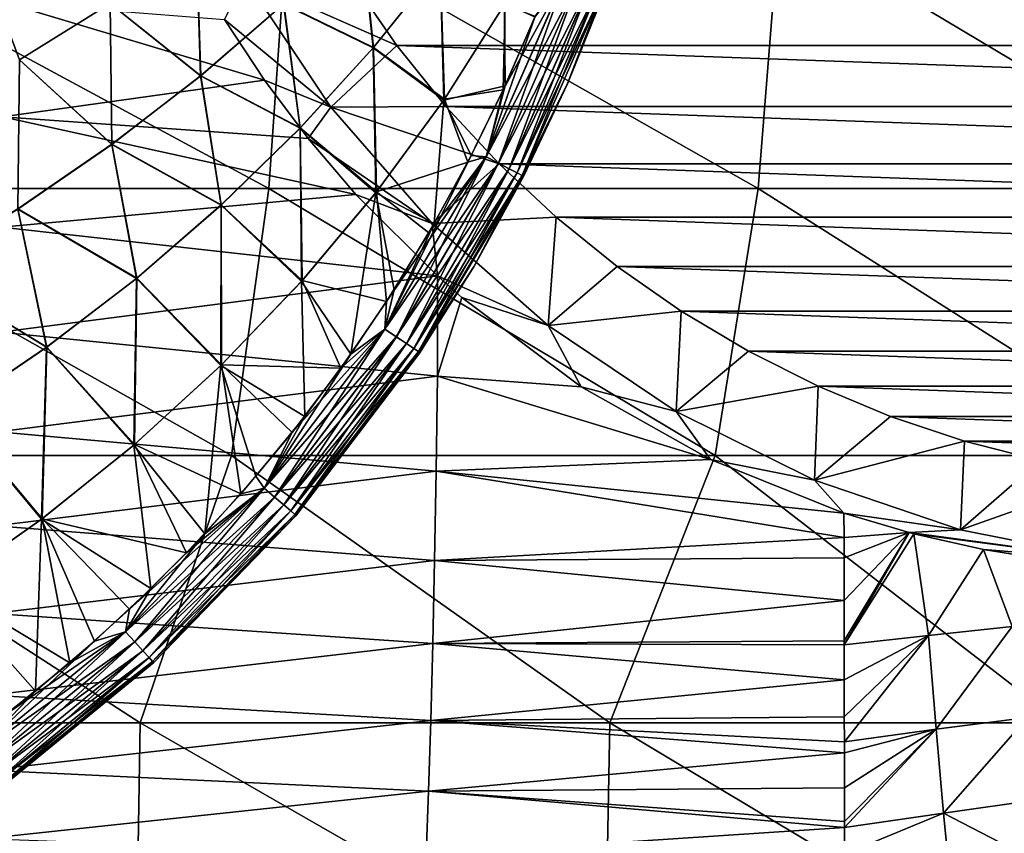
# Model space of a CAD drawing. Header units: metres. Extents: x -59 to 113, y -107 to 107.
# Tile 167 of 192: x 71.78 to 83.44, y -17.12 to -7.49. Entities that reach past the tile are written whole.
import ezdxf

# ---------------------------------------------------------------- set-up
doc = ezdxf.new("R2010")
doc.units = ezdxf.units.M
doc.layers.add('solid_20_382_333_XXX', color=7, linetype='CONTINUOUS')

msp = doc.modelspace()

# ---------------------------------------------------------------- linework, layer by layer
at = {"layer": 'solid_20_382_333_XXX'}
for points in [[(68.687569, -9.482674, -24.160223), (74.733292, -9.482674, -24.412518), (68.873177, -6.320729, -24.160763)], [(74.733292, -9.482674, -24.412518), (74.955513, -6.320729, -24.413784), (68.873177, -6.320729, -24.160763)], [(74.733292, -9.482674, -24.412518), (80.525581, -9.482674, -24.69589), (74.955513, -6.320729, -24.413784)], [(80.525581, -9.482674, -24.69589), (80.781403, -6.320729, -24.698093), (74.955513, -6.320729, -24.413784)], [(80.525581, -9.482674, -24.69589), (86.083389, -9.482674, -25.011505), (80.781403, -6.320729, -24.698093)], [(86.083389, -9.482674, -25.011505), (86.370224, -6.320729, -25.014845), (80.781403, -6.320729, -24.698093)], [(74.909424, -7.301476, 27.856455), (75.823715, -6.416207, 27.882971), (75.96917, -7.817601, 27.916023)], [(75.97197, -7.814328, 31.155622), (75.825951, -6.413921, 31.188675), (74.911667, -7.29942, 31.215193)], [(75.823715, -6.416207, 27.882971), (76.76162, -6.831268, 27.934629), (75.96917, -7.817601, 27.916023)], [(75.97197, -7.814328, 31.155622), (76.764336, -6.827661, 31.137014), (75.825951, -6.413921, 31.188675)], [(71.780472, -7.962144, 31.340065), (72.856293, -7.295902, 31.307451), (71.270004, -6.589629, 31.388754)], [(71.270691, -6.589292, 27.68298), (72.856178, -7.295979, 27.764256), (71.780357, -7.96221, 27.731642)], [(72.856178, -7.295979, 27.764256), (73.877373, -6.595257, 27.796593), (73.925209, -8.152192, 27.82935)], [(73.927452, -8.150366, 31.242302), (73.877495, -6.595169, 31.275114), (72.856293, -7.295902, 31.307451)], [(73.877373, -6.595257, 27.796593), (74.909424, -7.301476, 27.856455), (73.925209, -8.152192, 27.82935)], [(73.927452, -8.150366, 31.242302), (74.911667, -7.29942, 31.215193), (73.877495, -6.595169, 31.275114)], [(75.96917, -7.817601, 27.916023), (76.76162, -6.831268, 27.934629), (76.803993, -8.438964, 27.968983)], [(75.97197, -7.814328, 31.155622), (76.811722, -8.427631, 31.102612), (76.764336, -6.827661, 31.137014)], [(76.76162, -6.831268, 27.934629), (77.523834, -7.304805, 27.980171), (76.803993, -8.438964, 27.968983)], [(76.764336, -6.827661, 31.137014), (76.811722, -8.427631, 31.102612), (77.531174, -7.29232, 31.091421)], [(77.306084, -9.109831, 31.043098), (78.255905, -6.945954, 31.042444), (77.509148, -8.317112, 31.071463)], [(78.409042, -7.002637, 30.969713), (78.255905, -6.945954, 31.042444), (77.306084, -9.109831, 31.043098)], [(77.886253, -7.446029, 28.000595), (78.256508, -6.946245, 28.029467), (77.306633, -9.110206, 28.028814)], [(77.451828, -9.184613, 28.101948), (77.306633, -9.110206, 28.028814), (78.256508, -6.946245, 28.029467)], [(77.451828, -9.184613, 28.101948), (78.256508, -6.946245, 28.029467), (78.409599, -7.002914, 28.102379)], [(78.255905, -6.945954, 31.042444), (77.882561, -7.455175, 31.071117), (77.509148, -8.317112, 31.071463)], [(74.452606, -7.000042, -54.263687), (75.466141, -8.522687, -54.175014), (74.20916, -7.484571, -48.119694)], [(76.250565, -7.790666, -55.110207), (75.466141, -8.522687, -54.175014), (74.452606, -7.000042, -54.263687)], [(75.723274, -7.028327, -55.156338), (76.250565, -7.790666, -55.110207), (74.452606, -7.000042, -54.263687)], [(75.723274, -7.028327, -55.156338), (97.512611, -7.02837, -53.250019), (96.985382, -7.790621, -53.296146)], [(75.723274, -7.028327, -55.156338), (96.985382, -7.790621, -53.296146), (76.250565, -7.790666, -55.110207)], [(77.451309, -9.184256, 30.970144), (78.409042, -7.002637, 30.969713), (77.306084, -9.109831, 31.043098)], [(78.543983, -7.052608, 30.853439), (78.409042, -7.002637, 30.969713), (77.451309, -9.184256, 30.970144)], [(77.579216, -9.249836, 30.853678), (78.543983, -7.052608, 30.853439), (77.451309, -9.184256, 30.970144)], [(77.451828, -9.184613, 28.101948), (78.409599, -7.002914, 28.102379), (77.579636, -9.250142, 28.218575)], [(78.645645, -7.090277, 30.703522), (78.543983, -7.052608, 30.853439), (77.579216, -9.249836, 30.853678)], [(77.675499, -9.299234, 30.703611), (78.645645, -7.090277, 30.703522), (77.579216, -9.249836, 30.853678)], [(78.409599, -7.002914, 28.102379), (78.544441, -7.052847, 28.218811), (77.579636, -9.250142, 28.218575)], [(77.579636, -9.250142, 28.218575), (78.544441, -7.052847, 28.218811), (77.675766, -9.299465, 28.368742)], [(77.675499, -9.299234, 30.703611), (78.705559, -7.112504, 30.536558), (78.645645, -7.090277, 30.703522)], [(78.544441, -7.052847, 28.218811), (78.64595, -7.090459, 28.368834), (77.675766, -9.299465, 28.368742)], [(77.675766, -9.299465, 28.368742), (78.64595, -7.090459, 28.368834), (77.732147, -9.328432, 28.535372)], [(78.64595, -7.090459, 28.368834), (78.705574, -7.11258, 28.535324), (77.732147, -9.328432, 28.535372)], [(77.675499, -9.299234, 30.703611), (77.73214, -9.328334, 30.536562), (78.705559, -7.112504, 30.536558)], [(78.705559, -7.112504, 30.536558), (77.73214, -9.328334, 30.536562), (78.270073, -8.242249, 30.371443)], [(77.732147, -9.328432, 28.535372), (78.705574, -7.11258, 28.535324), (78.269562, -8.24341, 28.700264)], [(78.705574, -7.11258, 28.535324), (78.724411, -7.118399, 28.700699), (78.269562, -8.24341, 28.700264)], [(78.269562, -8.24341, 28.700264), (78.724411, -7.118399, 28.700699), (78.270073, -8.242249, 30.371443)], [(78.705559, -7.112504, 30.536558), (78.270073, -8.242249, 30.371443), (78.724808, -7.117338, 30.371008)], [(78.724411, -7.118399, 28.700699), (78.724808, -7.117338, 30.371008), (78.270073, -8.242249, 30.371443)], [(74.682991, -8.203254, -47.953964), (71.582573, -8.63508, -48.255341), (71.594124, -7.277799, -48.46014)], [(74.20916, -7.484571, -48.119694), (74.682991, -8.203254, -47.953964), (71.594124, -7.277799, -48.46014)], [(71.780357, -7.96221, 27.731642), (72.856178, -7.295979, 27.764256), (72.874664, -8.962602, 27.801834)], [(72.876862, -8.961005, 31.269819), (72.856293, -7.295902, 31.307451), (71.780472, -7.962144, 31.340065)], [(72.856178, -7.295979, 27.764256), (73.925209, -8.152192, 27.82935), (72.874664, -8.962602, 27.801834)], [(72.876862, -8.961005, 31.269819), (73.927452, -8.150366, 31.242302), (72.856293, -7.295902, 31.307451)], [(73.925209, -8.152192, 27.82935), (74.909424, -7.301476, 27.856455), (75.103676, -8.769385, 27.89687)], [(75.106514, -8.76645, 31.17478), (74.911667, -7.29942, 31.215193), (73.927452, -8.150366, 31.242302)], [(74.909424, -7.301476, 27.856455), (75.96917, -7.817601, 27.916023), (75.103676, -8.769385, 27.89687)], [(75.106514, -8.76645, 31.17478), (75.97197, -7.814328, 31.155622), (74.911667, -7.29942, 31.215193)], [(76.803993, -8.438964, 27.968983), (77.523834, -7.304805, 27.980171), (77.530884, -8.269989, 28.000269)], [(77.531174, -7.29232, 31.091421), (76.811722, -8.427631, 31.102612), (77.509148, -8.317112, 31.071463)], [(77.531174, -7.29232, 31.091421), (77.509148, -8.317112, 31.071463), (77.882561, -7.455175, 31.071117)], [(77.523834, -7.304805, 27.980171), (77.886253, -7.446029, 28.000595), (77.530884, -8.269989, 28.000269)], [(77.530884, -8.269989, 28.000269), (77.886253, -7.446029, 28.000595), (77.306633, -9.110206, 28.028814)], [(75.466141, -8.522687, -54.175014), (74.682991, -8.203254, -47.953964), (74.20916, -7.484571, -48.119694)], [(76.250565, -7.790666, -55.110207), (76.830551, -8.513135, -55.059464), (75.466141, -8.522687, -54.175014)], [(76.250565, -7.790666, -55.110207), (96.985382, -7.790621, -53.296146), (96.405266, -8.513245, -53.346897)], [(76.250565, -7.790666, -55.110207), (96.405266, -8.513245, -53.346897), (76.830551, -8.513135, -55.059464)], [(75.103676, -8.769385, 27.89687), (75.96917, -7.817601, 27.916023), (76.001663, -9.53359, 27.957382)], [(75.106514, -8.76645, 31.17478), (76.009644, -9.523418, 31.114216), (75.97197, -7.814328, 31.155622)], [(75.96917, -7.817601, 27.916023), (76.803993, -8.438964, 27.968983), (76.001663, -9.53359, 27.957382)], [(75.97197, -7.814328, 31.155622), (76.009644, -9.523418, 31.114216), (76.811722, -8.427631, 31.102612)], [(71.780357, -7.96221, 27.731642), (72.874664, -8.962602, 27.801834), (71.761345, -9.726955, 27.774094)], [(71.763466, -9.725585, 31.297565), (72.876862, -8.961005, 31.269819), (71.780472, -7.962144, 31.340065)], [(72.874664, -8.962602, 27.801834), (73.925209, -8.152192, 27.82935), (74.168564, -9.681174, 27.877296)], [(74.171394, -9.678575, 31.194357), (73.927452, -8.150366, 31.242302), (72.876862, -8.961005, 31.269819)], [(73.925209, -8.152192, 27.82935), (75.103676, -8.769385, 27.89687), (74.168564, -9.681174, 27.877296)], [(74.171394, -9.678575, 31.194357), (75.106514, -8.76645, 31.17478), (73.927452, -8.150366, 31.242302)], [(74.682991, -8.203254, -47.953964), (75.20118, -8.89353, -47.765667), (71.582573, -8.63508, -48.255341)], [(75.466141, -8.522687, -54.175014), (75.20118, -8.89353, -47.765667), (74.682991, -8.203254, -47.953964)], [(76.803993, -8.438964, 27.968983), (77.530884, -8.269989, 28.000269), (77.130585, -9.092241, 27.999889)], [(77.130585, -9.092241, 27.999889), (77.530884, -8.269989, 28.000269), (77.306633, -9.110206, 28.028814)], [(77.73214, -9.328334, 30.536562), (77.749413, -9.33861, 30.371998), (78.270073, -8.242249, 30.371443)], [(77.732147, -9.328432, 28.535372), (78.269562, -8.24341, 28.700264), (77.748741, -9.33993, 28.699709)], [(77.748741, -9.33993, 28.699709), (78.269562, -8.24341, 28.700264), (77.749413, -9.33861, 30.371998)], [(78.269562, -8.24341, 28.700264), (78.270073, -8.242249, 30.371443), (77.749413, -9.33861, 30.371998)], [(76.811722, -8.427631, 31.102612), (77.089058, -9.17224, 31.071861), (77.509148, -8.317112, 31.071463)], [(77.306084, -9.109831, 31.043098), (77.509148, -8.317112, 31.071463), (77.089058, -9.17224, 31.071861)], [(76.001663, -9.53359, 27.957382), (76.803993, -8.438964, 27.968983), (76.691902, -9.89685, 27.999464)], [(76.811722, -8.427631, 31.102612), (76.009644, -9.523418, 31.114216), (77.089058, -9.17224, 31.071861)], [(76.803993, -8.438964, 27.968983), (77.130585, -9.092241, 27.999889), (76.691902, -9.89685, 27.999464)], [(75.466141, -8.522687, -54.175014), (76.668976, -9.899495, -54.069782), (75.20118, -8.89353, -47.765667)], [(76.830551, -8.513135, -55.059464), (77.460548, -9.192389, -55.004349), (75.466141, -8.522687, -54.175014)], [(77.460548, -9.192389, -55.004349), (76.668976, -9.899495, -54.069782), (75.466141, -8.522687, -54.175014)], [(76.830551, -8.513135, -55.059464), (96.405266, -8.513245, -53.346897), (95.775352, -9.19239, -53.402008)], [(76.830551, -8.513135, -55.059464), (95.775352, -9.19239, -53.402008), (77.460548, -9.192389, -55.004349)], [(75.763451, -9.553516, -47.555092), (71.567406, -9.939628, -47.984127), (71.582573, -8.63508, -48.255341)], [(75.20118, -8.89353, -47.765667), (75.763451, -9.553516, -47.555092), (71.582573, -8.63508, -48.255341)], [(74.168564, -9.681174, 27.877296), (75.103676, -8.769385, 27.89687), (75.120613, -10.582766, 27.945457)], [(74.171394, -9.678575, 31.194357), (75.1287, -10.573748, 31.126146), (75.106514, -8.76645, 31.17478)], [(75.103676, -8.769385, 27.89687), (76.001663, -9.53359, 27.957382), (75.120613, -10.582766, 27.945457)], [(75.106514, -8.76645, 31.17478), (75.1287, -10.573748, 31.126146), (76.009644, -9.523418, 31.114216)], [(71.761345, -9.726955, 27.774094), (72.874664, -8.962602, 27.801834), (73.167236, -10.547519, 27.857437)], [(73.170021, -10.545251, 31.21422), (72.876862, -8.961005, 31.269819), (71.763466, -9.725585, 31.297565)], [(72.874664, -8.962602, 27.801834), (74.168564, -9.681174, 27.877296), (73.167236, -10.547519, 27.857437)], [(73.170021, -10.545251, 31.21422), (74.171394, -9.678575, 31.194357), (72.876862, -8.961005, 31.269819)], [(76.668976, -9.899495, -54.069782), (75.763451, -9.553516, -47.555092), (75.20118, -8.89353, -47.765667)], [(77.130585, -9.092241, 27.999889), (77.306633, -9.110206, 28.028814), (76.108215, -11.147367, 28.027946)], [(76.691902, -9.89685, 27.999464), (77.130585, -9.092241, 27.999889), (76.108215, -11.147367, 28.027946)], [(76.009644, -9.523418, 31.114216), (76.628075, -10.006888, 31.072309), (77.089058, -9.17224, 31.071861)], [(76.107712, -11.146915, 31.043964), (77.306084, -9.109831, 31.043098), (76.126328, -10.820798, 31.072802)], [(77.451309, -9.184256, 30.970144), (77.306084, -9.109831, 31.043098), (76.107712, -11.146915, 31.043964)], [(76.243088, -11.237807, 30.97072), (77.451309, -9.184256, 30.970144), (76.107712, -11.146915, 31.043964)], [(76.243553, -11.238235, 28.101372), (76.108215, -11.147367, 28.027946), (77.306633, -9.110206, 28.028814)], [(77.306084, -9.109831, 31.043098), (76.628075, -10.006888, 31.072309), (76.126328, -10.820798, 31.072802)], [(77.579216, -9.249836, 30.853678), (77.451309, -9.184256, 30.970144), (76.243088, -11.237807, 30.97072)], [(76.243553, -11.238235, 28.101372), (77.306633, -9.110206, 28.028814), (77.451828, -9.184613, 28.101948)], [(76.243553, -11.238235, 28.101372), (77.451828, -9.184613, 28.101948), (76.362602, -11.318209, 28.218256)], [(77.451828, -9.184613, 28.101948), (77.579636, -9.250142, 28.218575), (76.362602, -11.318209, 28.218256)], [(77.306084, -9.109831, 31.043098), (77.089058, -9.17224, 31.071861), (76.628075, -10.006888, 31.072309)], [(77.460548, -9.192389, -55.004349), (78.137215, -9.824791, -54.945145), (76.668976, -9.899495, -54.069782)], [(77.460548, -9.192389, -55.004349), (95.775352, -9.19239, -53.402008), (95.098785, -9.82471, -53.461201)], [(77.460548, -9.192389, -55.004349), (95.098785, -9.82471, -53.461201), (78.137215, -9.824791, -54.945145)], [(76.362236, -11.317843, 30.853996), (77.579216, -9.249836, 30.853678), (76.243088, -11.237807, 30.97072)], [(77.675499, -9.299234, 30.703611), (77.579216, -9.249836, 30.853678), (76.362236, -11.317843, 30.853996)], [(76.45182, -11.378067, 30.703739), (77.675499, -9.299234, 30.703611), (76.362236, -11.317843, 30.853996)], [(76.362602, -11.318209, 28.218256), (77.579636, -9.250142, 28.218575), (76.452049, -11.378341, 28.368616)], [(76.45182, -11.378067, 30.703739), (77.73214, -9.328334, 30.536562), (77.675499, -9.299234, 30.703611)], [(77.579636, -9.250142, 28.218575), (77.675766, -9.299465, 28.368742), (76.452049, -11.378341, 28.368616)], [(76.452049, -11.378341, 28.368616), (77.675766, -9.299465, 28.368742), (76.504395, -11.413582, 28.535408)], [(77.675766, -9.299465, 28.368742), (77.732147, -9.328432, 28.535372), (76.504395, -11.413582, 28.535408)], [(76.45182, -11.378067, 30.703739), (76.504395, -11.413464, 30.536575), (77.73214, -9.328334, 30.536562)], [(77.73214, -9.328334, 30.536562), (76.504395, -11.413464, 30.536575), (77.749413, -9.33861, 30.371998)], [(76.504395, -11.413582, 28.535408), (77.732147, -9.328432, 28.535372), (77.163658, -10.404142, 28.699036)], [(76.504395, -11.413464, 30.536575), (77.164536, -10.402665, 30.372669), (77.749413, -9.33861, 30.371998)], [(77.732147, -9.328432, 28.535372), (77.748741, -9.33993, 28.699709), (77.163658, -10.404142, 28.699036)], [(77.163658, -10.404142, 28.699036), (77.748741, -9.33993, 28.699709), (77.164536, -10.402665, 30.372669)], [(77.748741, -9.33993, 28.699709), (77.749413, -9.33861, 30.371998), (77.164536, -10.402665, 30.372669)], [(68.318558, -12.644617, -24.153303), (74.291328, -12.644617, -24.402315), (68.687569, -9.482674, -24.160223)], [(74.291328, -12.644617, -24.402315), (74.733292, -9.482674, -24.412518), (68.687569, -9.482674, -24.160223)], [(75.763451, -9.553516, -47.555092), (76.729187, -10.518317, -47.183334), (71.567406, -9.939628, -47.984127)], [(74.291328, -12.644617, -24.402315), (80.016678, -12.644617, -24.681765), (74.733292, -9.482674, -24.412518)], [(80.016678, -12.644617, -24.681765), (80.525581, -9.482674, -24.69589), (74.733292, -9.482674, -24.412518)], [(75.120613, -10.582766, 27.945457), (76.001663, -9.53359, 27.957382), (75.704071, -11.444418, 27.998493)], [(76.009644, -9.523418, 31.114216), (75.1287, -10.573748, 31.126146), (76.126328, -10.820798, 31.072802)], [(76.001663, -9.53359, 27.957382), (76.215874, -10.68181, 27.998999), (75.704071, -11.444418, 27.998493)], [(76.668976, -9.899495, -54.069782), (76.729187, -10.518317, -47.183334), (75.763451, -9.553516, -47.555092)], [(76.001663, -9.53359, 27.957382), (76.691902, -9.89685, 27.999464), (76.215874, -10.68181, 27.998999)], [(76.009644, -9.523418, 31.114216), (76.126328, -10.820798, 31.072802), (76.628075, -10.006888, 31.072309)], [(80.016678, -12.644617, -24.681765), (85.512695, -12.644617, -24.992811), (80.525581, -9.482674, -24.69589)], [(85.512695, -12.644617, -24.992811), (86.083389, -9.482674, -25.011505), (80.525581, -9.482674, -24.69589)], [(70.589188, -10.439754, 27.746307), (71.761345, -9.726955, 27.774094), (72.103127, -11.362977, 27.837421)], [(72.105835, -11.361032, 31.23424), (71.763466, -9.725585, 31.297565), (70.591209, -10.4386, 31.325356)], [(71.761345, -9.726955, 27.774094), (73.167236, -10.547519, 27.857437), (72.103127, -11.362977, 27.837421)], [(72.105835, -11.361032, 31.23424), (73.170021, -10.545251, 31.21422), (71.763466, -9.725585, 31.297565)], [(73.167236, -10.547519, 27.857437), (74.168564, -9.681174, 27.877296), (74.164604, -11.580568, 27.933298)], [(73.170021, -10.545251, 31.21422), (74.172661, -11.572687, 31.138311), (74.171394, -9.678575, 31.194357)], [(74.168564, -9.681174, 27.877296), (75.120613, -10.582766, 27.945457), (74.164604, -11.580568, 27.933298)], [(74.171394, -9.678575, 31.194357), (74.172661, -11.572687, 31.138311), (75.1287, -10.573748, 31.126146)], [(76.215874, -10.68181, 27.998999), (76.691902, -9.89685, 27.999464), (76.108215, -11.147367, 28.027946)], [(78.137215, -9.824791, -54.945145), (78.040543, -11.106926, -53.949783), (76.668976, -9.899495, -54.069782)], [(76.668976, -9.899495, -54.069782), (78.040543, -11.106926, -53.949783), (76.729187, -10.518317, -47.183334)], [(78.137215, -9.824791, -54.945145), (78.856934, -10.40699, -54.882179), (78.040543, -11.106926, -53.949783)], [(78.137215, -9.824791, -54.945145), (95.098785, -9.82471, -53.461201), (94.378906, -10.407043, -53.524181)], [(78.137215, -9.824791, -54.945145), (94.378906, -10.407043, -53.524181), (78.856934, -10.40699, -54.882179)], [(76.729187, -10.518317, -47.183334), (71.548431, -11.185042, -47.641415), (71.567406, -9.939628, -47.984127)], [(70.589188, -10.439754, 27.746307), (72.103127, -11.362977, 27.837421), (70.980553, -12.122753, 27.817383)], [(70.983131, -12.121116, 31.254282), (72.105835, -11.361032, 31.23424), (70.591209, -10.4386, 31.325356)], [(76.504395, -11.413464, 30.536575), (76.517998, -11.429745, 30.373455), (77.164536, -10.402665, 30.372669)], [(76.504395, -11.413582, 28.535408), (77.163658, -10.404142, 28.699036), (76.516998, -11.431237, 28.69825)], [(76.516998, -11.431237, 28.69825), (77.163658, -10.404142, 28.699036), (76.517998, -11.429745, 30.373455)], [(77.163658, -10.404142, 28.699036), (77.164536, -10.402665, 30.372669), (76.517998, -11.429745, 30.373455)], [(78.856934, -10.40699, -54.882179), (79.616371, -10.936298, -54.815735), (78.040543, -11.106926, -53.949783)], [(78.856934, -10.40699, -54.882179), (94.378906, -10.407043, -53.524181), (93.619553, -10.936286, -53.590618)], [(78.856934, -10.40699, -54.882179), (93.619553, -10.936286, -53.590618), (79.616371, -10.936298, -54.815735)], [(76.729187, -10.518317, -47.183334), (76.731628, -11.70501, -46.790333), (71.548431, -11.185042, -47.641415)], [(72.103127, -11.362977, 27.837421), (73.167236, -10.547519, 27.857437), (73.137398, -12.521078, 27.920994)], [(72.105835, -11.361032, 31.23424), (73.145302, -12.514304, 31.150625), (73.170021, -10.545251, 31.21422)], [(73.167236, -10.547519, 27.857437), (74.164604, -11.580568, 27.933298), (73.137398, -12.521078, 27.920994)], [(73.170021, -10.545251, 31.21422), (73.145302, -12.514304, 31.150625), (74.172661, -11.572687, 31.138311)], [(74.164604, -11.580568, 27.933298), (75.120613, -10.582766, 27.945457), (75.158806, -12.181334, 27.997952)], [(75.1287, -10.573748, 31.126146), (74.172661, -11.572687, 31.138311), (75.586479, -11.609426, 31.073334)], [(75.120613, -10.582766, 27.945457), (75.704071, -11.444418, 27.998493), (75.158806, -12.181334, 27.997952)], [(75.1287, -10.573748, 31.126146), (75.586479, -11.609426, 31.073334), (76.126328, -10.820798, 31.072802)], [(77.018074, -10.772457, -47.070614), (76.731628, -11.70501, -46.790333), (76.729187, -10.518317, -47.183334)], [(78.040543, -11.106926, -53.949783), (77.018074, -10.772457, -47.070614), (76.729187, -10.518317, -47.183334)], [(75.704071, -11.444418, 27.998493), (76.215874, -10.68181, 27.998999), (76.108215, -11.147367, 28.027946)], [(76.107712, -11.146915, 31.043964), (76.126328, -10.820798, 31.072802), (75.586479, -11.609426, 31.073334)], [(77.018074, -10.772457, -47.070614), (78.432152, -11.831276, -46.516434), (76.731628, -11.70501, -46.790333)], [(78.040543, -11.106926, -53.949783), (78.432152, -11.831276, -46.516434), (77.018074, -10.772457, -47.070614)], [(79.616371, -10.936298, -54.815735), (79.557396, -12.124331, -53.817078), (78.040543, -11.106926, -53.949783)], [(79.616371, -10.936298, -54.815735), (80.4114, -11.40981, -54.746181), (79.557396, -12.124331, -53.817078)], [(79.616371, -10.936298, -54.815735), (93.619553, -10.936286, -53.590618), (92.82444, -11.409853, -53.660179)], [(79.616371, -10.936298, -54.815735), (92.82444, -11.409853, -53.660179), (80.4114, -11.40981, -54.746181)], [(76.731628, -11.70501, -46.790333), (71.525429, -12.364993, -47.222202), (71.548431, -11.185042, -47.641415)], [(74.678658, -13.029654, 31.045019), (76.107712, -11.146915, 31.043964), (75.010796, -12.369684, 31.073906)], [(76.243088, -11.237807, 30.97072), (76.107712, -11.146915, 31.043964), (74.678658, -13.029654, 31.045019)], [(75.704071, -11.444418, 27.998493), (76.108215, -11.147367, 28.027946), (74.679092, -13.030164, 28.026896)], [(74.802673, -13.136223, 28.100674), (74.679092, -13.030164, 28.026896), (76.108215, -11.147367, 28.027946)], [(74.802673, -13.136223, 28.100674), (76.108215, -11.147367, 28.027946), (76.243553, -11.238235, 28.101372)], [(76.107712, -11.146915, 31.043964), (75.586479, -11.609426, 31.073334), (75.010796, -12.369684, 31.073906)], [(78.040543, -11.106926, -53.949783), (79.557396, -12.124331, -53.817078), (78.432152, -11.831276, -46.516434)], [(74.802277, -13.135737, 30.97142), (76.243088, -11.237807, 30.97072), (74.678658, -13.029654, 31.045019)], [(76.362236, -11.317843, 30.853996), (76.243088, -11.237807, 30.97072), (74.802277, -13.135737, 30.97142)], [(74.802673, -13.136223, 28.100674), (76.243553, -11.238235, 28.101372), (74.911293, -13.229488, 28.217869)], [(76.243553, -11.238235, 28.101372), (76.362602, -11.318209, 28.218256), (74.911293, -13.229488, 28.217869)], [(70.980553, -12.122753, 27.817383), (72.103127, -11.362977, 27.837421), (72.043228, -13.398741, 27.908632)], [(70.983131, -12.121116, 31.254282), (72.050842, -13.393025, 31.162994), (72.105835, -11.361032, 31.23424)], [(72.103127, -11.362977, 27.837421), (73.137398, -12.521078, 27.920994), (72.043228, -13.398741, 27.908632)], [(72.105835, -11.361032, 31.23424), (72.050842, -13.393025, 31.162994), (73.145302, -12.514304, 31.150625)], [(74.91098, -13.229076, 30.854385), (76.362236, -11.317843, 30.853996), (74.802277, -13.135737, 30.97142)], [(76.45182, -11.378067, 30.703739), (76.362236, -11.317843, 30.853996), (74.91098, -13.229076, 30.854385)], [(74.992607, -13.299219, 30.703894), (76.45182, -11.378067, 30.703739), (74.91098, -13.229076, 30.854385)], [(74.911293, -13.229488, 28.217869), (76.362602, -11.318209, 28.218256), (74.99279, -13.299523, 28.368464)], [(74.992607, -13.299219, 30.703894), (76.504395, -11.413464, 30.536575), (76.45182, -11.378067, 30.703739)], [(74.992607, -13.299219, 30.703894), (75.040359, -13.340331, 30.536592), (76.504395, -11.413464, 30.536575)], [(76.362602, -11.318209, 28.218256), (76.452049, -11.378341, 28.368616), (74.99279, -13.299523, 28.368464)], [(74.99279, -13.299523, 28.368464), (76.452049, -11.378341, 28.368616), (75.040344, -13.340464, 28.535442)], [(76.452049, -11.378341, 28.368616), (76.504395, -11.413582, 28.535408), (75.040344, -13.340464, 28.535442)], [(75.040344, -13.340464, 28.535442), (76.504395, -11.413582, 28.535408), (76.516998, -11.431237, 28.69825)], [(76.504395, -11.413464, 30.536575), (75.040359, -13.340331, 30.536592), (76.517998, -11.429745, 30.373455)], [(80.4114, -11.40981, -54.746181), (81.238091, -11.825209, -54.673855), (79.557396, -12.124331, -53.817078)], [(80.4114, -11.40981, -54.746181), (92.82444, -11.409853, -53.660179), (91.997803, -11.825211, -53.732502)], [(80.4114, -11.40981, -54.746181), (91.997803, -11.825211, -53.732502), (81.238091, -11.825209, -54.673855)], [(75.158806, -12.181334, 27.997952), (75.704071, -11.444418, 27.998493), (74.679092, -13.030164, 28.026896)], [(75.040344, -13.340464, 28.535442), (76.516998, -11.431237, 28.69825), (75.051353, -13.356912, 28.696352)], [(75.040359, -13.340331, 30.536592), (75.052048, -13.356109, 30.375353), (76.517998, -11.429745, 30.373455)], [(75.051353, -13.356912, 28.696352), (76.516998, -11.431237, 28.69825), (75.052048, -13.356109, 30.375353)], [(76.516998, -11.431237, 28.69825), (76.517998, -11.429745, 30.373455), (75.052048, -13.356109, 30.375353)], [(73.137398, -12.521078, 27.920994), (74.164604, -11.580568, 27.933298), (73.975113, -13.569643, 27.996763)], [(74.172661, -11.572687, 31.138311), (73.145302, -12.514304, 31.150625), (74.401436, -13.099082, 31.074514)], [(74.164604, -11.580568, 27.933298), (74.582047, -12.890199, 27.997375), (73.975113, -13.569643, 27.996763)], [(74.164604, -11.580568, 27.933298), (75.158806, -12.181334, 27.997952), (74.582047, -12.890199, 27.997375)], [(74.172661, -11.572687, 31.138311), (74.401436, -13.099082, 31.074514), (75.010796, -12.369684, 31.073906)], [(74.172661, -11.572687, 31.138311), (75.010796, -12.369684, 31.073906), (75.586479, -11.609426, 31.073334)], [(76.731628, -11.70501, -46.790333), (76.715111, -12.830862, -46.317448), (71.525429, -12.364993, -47.222202)], [(79.9646, -12.692822, -45.929901), (76.715111, -12.830862, -46.317448), (76.731628, -11.70501, -46.790333)], [(78.432152, -11.831276, -46.516434), (79.9646, -12.692822, -45.929901), (76.731628, -11.70501, -46.790333)], [(79.557396, -12.124331, -53.817078), (79.9646, -12.692822, -45.929901), (78.432152, -11.831276, -46.516434)], [(81.238091, -11.825209, -54.673855), (81.193619, -12.934314, -53.673927), (79.557396, -12.124331, -53.817078)], [(81.238091, -11.825209, -54.673855), (82.09227, -12.180369, -54.599125), (81.193619, -12.934314, -53.673927)], [(81.238091, -11.825209, -54.673855), (91.997803, -11.825211, -53.732502), (91.143738, -12.180332, -53.807224)], [(81.238091, -11.825209, -54.673855), (91.143738, -12.180332, -53.807224), (82.09227, -12.180369, -54.599125)], [(70.980553, -12.122753, 27.817383), (72.043228, -13.398741, 27.908632), (70.888168, -14.209475, 27.896313)], [(70.983131, -12.121116, 31.254282), (70.89537, -14.204752, 31.175322), (72.050842, -13.393025, 31.162994)], [(74.582047, -12.890199, 27.997375), (75.158806, -12.181334, 27.997952), (74.679092, -13.030164, 28.026896)], [(79.557396, -12.124331, -53.817078), (81.193619, -12.934314, -53.673927), (79.9646, -12.692822, -45.929901)], [(82.09227, -12.180369, -54.599125), (82.969315, -12.47339, -54.522392), (81.193619, -12.934314, -53.673927)], [(82.09227, -12.180369, -54.599125), (91.143738, -12.180332, -53.807224), (90.266533, -12.473409, -53.883968)], [(82.09227, -12.180369, -54.599125), (90.266533, -12.473409, -53.883968), (82.969315, -12.47339, -54.522392)], [(76.715111, -12.830862, -46.317448), (71.498375, -13.475205, -46.723911), (71.525429, -12.364993, -47.222202)], [(74.678658, -13.029654, 31.045019), (75.010796, -12.369684, 31.073906), (74.401436, -13.099082, 31.074514)], [(72.043228, -13.398741, 27.908632), (73.137398, -12.521078, 27.920994), (73.337845, -14.219811, 27.996107)], [(73.145302, -12.514304, 31.150625), (72.050842, -13.393025, 31.162994), (73.75946, -13.796458, 31.075169)], [(73.137398, -12.521078, 27.920994), (73.975113, -13.569643, 27.996763), (73.337845, -14.219811, 27.996107)], [(73.145302, -12.514304, 31.150625), (73.75946, -13.796458, 31.075169), (74.401436, -13.099082, 31.074514)], [(82.969315, -12.47339, -54.522392), (82.921165, -13.522974, -53.522785), (81.193619, -12.934314, -53.673927)], [(82.969315, -12.47339, -54.522392), (83.865082, -12.702902, -54.444023), (82.921165, -13.522974, -53.522785)], [(82.969315, -12.47339, -54.522392), (90.266533, -12.473409, -53.883968), (89.370819, -12.702903, -53.962334)], [(82.969315, -12.47339, -54.522392), (89.370819, -12.702903, -53.962334), (83.865082, -12.702902, -54.444023)], [(67.417175, -15.806561, -24.126562), (73.21096, -15.806561, -24.364342), (68.318558, -12.644617, -24.153303)], [(73.21096, -15.806561, -24.364342), (74.291328, -12.644617, -24.402315), (68.318558, -12.644617, -24.153303)], [(73.21096, -15.806561, -24.364342), (78.771957, -15.806561, -24.630569), (74.291328, -12.644617, -24.402315)], [(78.771957, -15.806561, -24.630569), (80.016678, -12.644617, -24.681765), (74.291328, -12.644617, -24.402315)], [(79.9646, -12.692822, -45.929901), (81.543259, -13.327967, -45.369453), (76.715111, -12.830862, -46.317448)], [(78.771957, -15.806561, -24.630569), (84.116295, -15.806561, -24.926331), (80.016678, -12.644617, -24.681765)], [(81.193619, -12.934314, -53.673927), (81.543259, -13.327967, -45.369453), (79.9646, -12.692822, -45.929901)], [(84.116295, -15.806561, -24.926331), (85.512695, -12.644617, -24.992811), (80.016678, -12.644617, -24.681765)], [(83.865082, -12.702902, -54.444023), (84.77491, -12.867681, -54.364422), (82.921165, -13.522974, -53.522785)], [(76.715111, -12.830862, -46.317448), (76.695984, -13.886415, -45.764221), (71.498375, -13.475205, -46.723911)], [(73.975113, -13.569643, 27.996763), (74.582047, -12.890199, 27.997375), (74.679092, -13.030164, 28.026896)], [(81.543953, -13.613527, -45.204178), (76.695984, -13.886415, -45.764221), (76.715111, -12.830862, -46.317448)], [(81.543259, -13.327967, -45.369453), (81.543953, -13.613527, -45.204178), (76.715111, -12.830862, -46.317448)], [(81.193619, -12.934314, -53.673927), (82.921165, -13.522974, -53.522785), (81.543259, -13.327967, -45.369453)], [(84.77491, -12.867681, -54.364422), (84.710419, -13.880233, -53.366245), (82.921165, -13.522974, -53.522785)], [(73.036949, -14.730366, 31.046267), (74.678658, -13.029654, 31.045019), (73.084389, -14.462387, 31.075867)], [(74.802277, -13.135737, 30.97142), (74.678658, -13.029654, 31.045019), (73.036949, -14.730366, 31.046267)], [(73.975113, -13.569643, 27.996763), (74.679092, -13.030164, 28.026896), (73.037315, -14.730927, 28.02565)], [(73.147285, -14.850788, 28.09985), (73.037315, -14.730927, 28.02565), (74.679092, -13.030164, 28.026896)], [(74.678658, -13.029654, 31.045019), (73.75946, -13.796458, 31.075169), (73.084389, -14.462387, 31.075867)], [(73.147285, -14.850788, 28.09985), (74.679092, -13.030164, 28.026896), (74.802673, -13.136223, 28.100674)], [(74.678658, -13.029654, 31.045019), (74.401436, -13.099082, 31.074514), (73.75946, -13.796458, 31.075169)], [(73.14695, -14.850259, 30.972246), (74.802277, -13.135737, 30.97142), (73.036949, -14.730366, 31.046267)], [(74.91098, -13.229076, 30.854385), (74.802277, -13.135737, 30.97142), (73.14695, -14.850259, 30.972246)], [(73.147285, -14.850788, 28.09985), (74.802673, -13.136223, 28.100674), (73.243828, -14.95609, 28.217415)], [(74.802673, -13.136223, 28.100674), (74.911293, -13.229488, 28.217869), (73.243828, -14.95609, 28.217415)], [(73.243568, -14.955646, 30.854841), (74.91098, -13.229076, 30.854385), (73.14695, -14.850259, 30.972246)], [(74.992607, -13.299219, 30.703894), (74.91098, -13.229076, 30.854385), (73.243568, -14.955646, 30.854841)], [(73.243828, -14.95609, 28.217415), (74.911293, -13.229488, 28.217869), (73.316147, -15.035042, 28.368286)], [(74.911293, -13.229488, 28.217869), (74.99279, -13.299523, 28.368464), (73.316147, -15.035042, 28.368286)], [(70.888168, -14.209475, 27.896313), (72.043228, -13.398741, 27.908632), (71.971909, -15.432817, 27.994642)], [(72.050842, -13.393025, 31.162994), (70.89537, -14.204752, 31.175322), (72.376266, -15.096794, 31.076624)], [(72.043228, -13.398741, 27.908632), (72.669937, -14.841066, 27.995403), (71.971909, -15.432817, 27.994642)], [(72.043228, -13.398741, 27.908632), (73.337845, -14.219811, 27.996107), (72.669937, -14.841066, 27.995403)], [(72.050842, -13.393025, 31.162994), (72.376266, -15.096794, 31.076624), (73.084389, -14.462387, 31.075867)], [(72.050842, -13.393025, 31.162994), (73.084389, -14.462387, 31.075867), (73.75946, -13.796458, 31.075169)], [(73.316002, -15.034719, 30.704071), (74.992607, -13.299219, 30.703894), (73.243568, -14.955646, 30.854841)], [(73.316002, -15.034719, 30.704071), (75.040359, -13.340331, 30.536592), (74.992607, -13.299219, 30.703894)], [(73.316002, -15.034719, 30.704071), (73.358215, -15.080914, 30.536608), (75.040359, -13.340331, 30.536592)], [(73.316147, -15.035042, 28.368286), (74.99279, -13.299523, 28.368464), (73.358192, -15.081049, 28.535477)], [(74.99279, -13.299523, 28.368464), (75.040344, -13.340464, 28.535442), (73.358192, -15.081049, 28.535477)], [(73.358192, -15.081049, 28.535477), (75.040344, -13.340464, 28.535442), (73.372017, -15.093673, 28.694042)], [(75.040359, -13.340331, 30.536592), (73.358215, -15.080914, 30.536608), (75.052048, -13.356109, 30.375353)], [(73.358215, -15.080914, 30.536608), (73.371849, -15.093829, 30.377666), (75.052048, -13.356109, 30.375353)], [(75.051353, -13.356912, 28.696352), (75.052048, -13.356109, 30.375353), (73.371849, -15.093829, 30.377666)], [(73.372017, -15.093673, 28.694042), (75.051353, -13.356912, 28.696352), (73.371849, -15.093829, 30.377666)], [(75.040344, -13.340464, 28.535442), (75.051353, -13.356912, 28.696352), (73.372017, -15.093673, 28.694042)], [(82.314888, -13.556706, -45.120686), (81.543953, -13.613527, -45.204178), (81.543259, -13.327967, -45.369453)], [(82.921165, -13.522974, -53.522785), (82.314888, -13.556706, -45.120686), (81.543259, -13.327967, -45.369453)], [(76.695984, -13.886415, -45.764221), (71.467384, -14.513757, -46.146755), (71.498375, -13.475205, -46.723911)], [(73.337845, -14.219811, 27.996107), (73.975113, -13.569643, 27.996763), (73.037315, -14.730927, 28.02565)], [(81.543953, -13.613527, -45.204178), (81.544449, -13.855762, -45.055687), (76.695984, -13.886415, -45.764221)], [(82.314888, -13.556706, -45.120686), (81.544449, -13.855762, -45.055687), (81.543953, -13.613527, -45.204178)], [(82.314888, -13.556706, -45.120686), (81.545372, -14.358071, -44.72316), (81.544449, -13.855762, -45.055687)], [(82.314888, -13.556706, -45.120686), (81.546135, -14.837722, -44.371613), (81.545372, -14.358071, -44.72316)], [(82.314888, -13.556706, -45.120686), (81.546204, -14.886191, -44.334084), (81.546135, -14.837722, -44.371613)], [(82.314888, -13.556706, -45.120686), (82.371674, -13.571552, -45.103119), (81.546204, -14.886191, -44.334084)], [(82.371674, -13.571552, -45.103119), (82.543823, -14.775014, -44.254089), (81.546204, -14.886191, -44.334084)], [(82.921165, -13.522974, -53.522785), (84.710419, -13.880233, -53.366245), (82.314888, -13.556706, -45.120686)], [(84.710419, -13.880233, -53.366245), (82.371674, -13.571552, -45.103119), (82.314888, -13.556706, -45.120686)], [(82.371674, -13.571552, -45.103119), (83.196358, -13.75751, -44.861515), (82.543823, -14.775014, -44.254089)], [(84.710419, -13.880233, -53.366245), (83.196358, -13.75751, -44.861515), (82.371674, -13.571552, -45.103119)], [(81.544449, -13.855762, -45.055687), (81.545372, -14.358071, -44.72316), (76.695984, -13.886415, -45.764221)], [(83.196358, -13.75751, -44.861515), (83.535675, -14.668869, -44.173183), (82.543823, -14.775014, -44.254089)], [(83.196358, -13.75751, -44.861515), (84.009186, -13.888129, -44.650921), (83.535675, -14.668869, -44.173183)], [(84.710419, -13.880233, -53.366245), (84.009186, -13.888129, -44.650921), (83.196358, -13.75751, -44.861515)], [(76.695984, -13.886415, -45.764221), (76.674347, -14.870062, -45.131374), (71.467384, -14.513757, -46.146755)], [(81.545372, -14.358071, -44.72316), (76.674347, -14.870062, -45.131374), (76.695984, -13.886415, -45.764221)], [(70.888168, -14.209475, 27.896313), (71.971909, -15.432817, 27.994642), (71.245262, -15.993554, 27.993822)], [(70.89537, -14.204752, 31.175322), (71.636009, -15.698666, 31.077442), (72.376266, -15.096794, 31.076624)], [(72.669937, -14.841066, 27.995403), (73.337845, -14.219811, 27.996107), (73.037315, -14.730927, 28.02565)], [(81.545372, -14.358071, -44.72316), (81.546135, -14.837722, -44.371613), (76.674347, -14.870062, -45.131374)], [(76.674347, -14.870062, -45.131374), (71.432602, -15.478857, -45.491096), (71.467384, -14.513757, -46.146755)], [(73.036949, -14.730366, 31.046267), (73.084389, -14.462387, 31.075867), (72.376266, -15.096794, 31.076624)], [(82.543823, -14.775014, -44.254089), (83.535675, -14.668869, -44.173183), (82.63446, -15.884404, -43.269108)], [(83.535675, -14.668869, -44.173183), (83.71386, -15.745502, -43.213516), (82.63446, -15.884404, -43.269108)], [(71.205521, -16.22534, 31.047762), (73.036949, -14.730366, 31.046267), (71.636009, -15.698666, 31.077442)], [(73.14695, -14.850259, 30.972246), (73.036949, -14.730366, 31.046267), (71.205521, -16.22534, 31.047762)], [(72.669937, -14.841066, 27.995403), (73.037315, -14.730927, 28.02565), (71.205811, -16.22595, 28.024155)], [(71.300774, -16.357731, 28.098864), (71.205811, -16.22595, 28.024155), (73.037315, -14.730927, 28.02565)], [(71.300774, -16.357731, 28.098864), (73.037315, -14.730927, 28.02565), (73.147285, -14.850788, 28.09985)], [(73.036949, -14.730366, 31.046267), (72.376266, -15.096794, 31.076624), (71.636009, -15.698666, 31.077442)], [(82.543823, -14.775014, -44.254089), (81.546738, -15.29716, -43.999836), (81.546204, -14.886191, -44.334084)], [(82.543823, -14.775014, -44.254089), (81.547211, -15.738628, -43.606247), (81.546738, -15.29716, -43.999836)], [(82.543823, -14.775014, -44.254089), (81.547478, -16.031052, -43.323727), (81.547211, -15.738628, -43.606247)], [(82.543823, -14.775014, -44.254089), (82.63446, -15.884404, -43.269108), (81.547478, -16.031052, -43.323727)], [(71.300507, -16.357155, 30.973234), (73.14695, -14.850259, 30.972246), (71.205521, -16.22534, 31.047762)], [(71.971909, -15.432817, 27.994642), (72.669937, -14.841066, 27.995403), (71.205811, -16.22595, 28.024155)], [(73.243568, -14.955646, 30.854841), (73.14695, -14.850259, 30.972246), (71.300507, -16.357155, 30.973234)], [(71.300774, -16.357731, 28.098864), (73.147285, -14.850788, 28.09985), (71.384033, -16.47337, 28.216875)], [(73.147285, -14.850788, 28.09985), (73.243828, -14.95609, 28.217415), (71.384033, -16.47337, 28.216875)], [(76.674347, -14.870062, -45.131374), (76.650291, -15.78019, -44.419621), (71.432602, -15.478857, -45.491096)], [(81.546738, -15.29716, -43.999836), (76.650291, -15.78019, -44.419621), (76.674347, -14.870062, -45.131374)], [(81.546135, -14.837722, -44.371613), (81.546204, -14.886191, -44.334084), (76.674347, -14.870062, -45.131374)], [(81.546204, -14.886191, -44.334084), (81.546738, -15.29716, -43.999836), (76.674347, -14.870062, -45.131374)], [(71.383835, -16.472887, 30.855381), (73.243568, -14.955646, 30.854841), (71.300507, -16.357155, 30.973234)], [(73.316002, -15.034719, 30.704071), (73.243568, -14.955646, 30.854841), (71.383835, -16.472887, 30.855381)], [(71.446167, -16.559563, 30.704277), (73.316002, -15.034719, 30.704071), (71.383835, -16.472887, 30.855381)], [(71.384033, -16.47337, 28.216875), (73.243828, -14.95609, 28.217415), (71.446259, -16.55991, 28.36808)], [(71.446167, -16.559563, 30.704277), (73.358215, -15.080914, 30.536608), (73.316002, -15.034719, 30.704071)], [(73.243828, -14.95609, 28.217415), (73.316147, -15.035042, 28.368286), (71.446259, -16.55991, 28.36808)], [(71.446259, -16.55991, 28.36808), (73.316147, -15.035042, 28.368286), (71.482285, -16.610146, 28.535517)], [(73.316147, -15.035042, 28.368286), (73.358192, -15.081049, 28.535477), (71.482285, -16.610146, 28.535517)], [(71.446167, -16.559563, 30.704277), (71.48233, -16.609993, 30.536619), (73.358215, -15.080914, 30.536608)], [(71.482285, -16.610146, 28.535517), (73.358192, -15.081049, 28.535477), (71.49675, -16.623158, 28.691343)], [(73.358215, -15.080914, 30.536608), (71.48233, -16.609993, 30.536619), (71.495926, -16.623755, 30.380367)], [(73.358215, -15.080914, 30.536608), (71.495926, -16.623755, 30.380367), (73.371849, -15.093829, 30.377666)], [(71.49675, -16.623158, 28.691343), (73.371849, -15.093829, 30.377666), (71.495926, -16.623755, 30.380367)], [(73.358192, -15.081049, 28.535477), (73.372017, -15.093673, 28.694042), (71.49675, -16.623158, 28.691343)], [(71.49675, -16.623158, 28.691343), (73.372017, -15.093673, 28.694042), (73.371849, -15.093829, 30.377666)], [(81.546738, -15.29716, -43.999836), (81.547211, -15.738628, -43.606247), (76.650291, -15.78019, -44.419621)], [(71.245262, -15.993554, 27.993822), (71.971909, -15.432817, 27.994642), (71.205811, -16.22595, 28.024155)], [(76.650291, -15.78019, -44.419621), (71.39418, -16.368717, -44.757301), (71.432602, -15.478857, -45.491096)], [(67.375328, -18.968506, -24.132963), (73.160469, -18.968506, -24.373144), (67.417175, -15.806561, -24.126562)], [(73.160469, -18.968506, -24.373144), (73.21096, -15.806561, -24.364342), (67.417175, -15.806561, -24.126562)], [(76.650291, -15.78019, -44.419621), (76.62394, -16.615334, -43.629841), (71.39418, -16.368717, -44.757301)], [(73.160469, -18.968506, -24.373144), (78.713303, -18.968506, -24.64216), (73.21096, -15.806561, -24.364342)], [(78.713303, -18.968506, -24.64216), (78.771957, -15.806561, -24.630569), (73.21096, -15.806561, -24.364342)], [(81.547585, -16.164154, -43.188881), (76.62394, -16.615334, -43.629841), (76.650291, -15.78019, -44.419621)], [(81.547211, -15.738628, -43.606247), (81.547478, -16.031052, -43.323727), (76.650291, -15.78019, -44.419621)], [(81.547478, -16.031052, -43.323727), (81.547585, -16.164154, -43.188881), (76.650291, -15.78019, -44.419621)], [(78.713303, -18.968506, -24.64216), (84.049835, -18.968506, -24.941128), (78.771957, -15.806561, -24.630569)], [(84.049835, -18.968506, -24.941128), (84.116295, -15.806561, -24.926331), (78.771957, -15.806561, -24.630569)], [(82.63446, -15.884404, -43.269108), (83.71386, -15.745502, -43.213516), (82.722458, -16.875292, -42.154701)], [(83.71386, -15.745502, -43.213516), (83.887215, -16.711454, -42.128113), (82.722458, -16.875292, -42.154701)], [(82.63446, -15.884404, -43.269108), (81.547585, -16.164154, -43.188881), (81.547478, -16.031052, -43.323727)], [(82.63446, -15.884404, -43.269108), (81.547874, -16.575508, -42.74519), (81.547585, -16.164154, -43.188881)], [(82.63446, -15.884404, -43.269108), (81.548058, -16.974051, -42.272305), (81.547874, -16.575508, -42.74519)], [(82.63446, -15.884404, -43.269108), (81.54808, -17.047983, -42.179447), (81.548058, -16.974051, -42.272305)], [(82.63446, -15.884404, -43.269108), (82.722458, -16.875292, -42.154701), (81.54808, -17.047983, -42.179447)], [(81.547585, -16.164154, -43.188881), (81.547874, -16.575508, -42.74519), (76.62394, -16.615334, -43.629841)], [(76.62394, -16.615334, -43.629841), (71.35231, -17.182453, -43.946632), (71.39418, -16.368717, -44.757301)], [(76.62394, -16.615334, -43.629841), (76.595459, -17.375904, -42.76495), (71.35231, -17.182453, -43.946632)], [(81.54808, -17.047983, -42.179447), (76.595459, -17.375904, -42.76495), (76.62394, -16.615334, -43.629841)], [(81.547874, -16.575508, -42.74519), (81.548058, -16.974051, -42.272305), (76.62394, -16.615334, -43.629841)], [(81.548058, -16.974051, -42.272305), (81.54808, -17.047983, -42.179447), (76.62394, -16.615334, -43.629841)], [(82.722458, -16.875292, -42.154701), (83.887215, -16.711454, -42.128113), (84.054871, -17.568161, -40.919395)], [(82.722458, -16.875292, -42.154701), (81.548134, -17.36064, -41.767242), (81.54808, -17.047983, -42.179447)], [(82.722458, -16.875292, -42.154701), (82.807381, -17.749666, -40.916405), (81.548134, -17.36064, -41.767242)], [(82.722458, -16.875292, -42.154701), (84.054871, -17.568161, -40.919395), (82.807381, -17.749666, -40.916405)], [(81.54808, -17.047983, -42.179447), (81.548134, -17.36064, -41.767242), (76.595459, -17.375904, -42.76495)]]:
    msp.add_3dface(points, dxfattribs=at)

doc.saveas('drawing.dxf')
